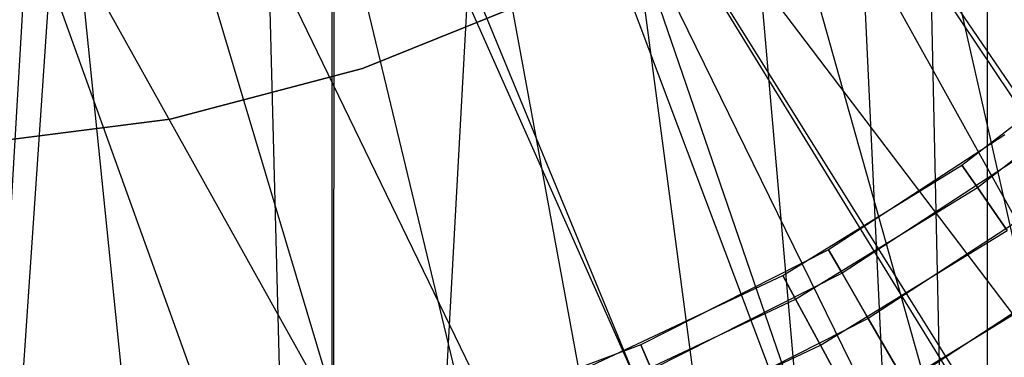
# Model space of a CAD drawing. Extents: x 0.1 to 12.1, y -6 to 6.
# Tile 53 of 181: x 6.0979 to 6.3199, y -0.3973 to -0.3211. Entities that reach past the tile are written whole.
import ezdxf

# ---------------------------------------------------------------- set-up
doc = ezdxf.new("R2010")
doc.units = 0
doc.header["$LTSCALE"] = 2.54
doc.layers.get('0').update_dxf_attribs({"linetype": 'CONTINUOUS'})

# ---------------------------------------------------------------- blocks, each defined once
blk = doc.blocks.new('DROPS_COLOR_C_STL')
at = {"color": 0}
for p, q in [((6.31607, -0.16407, 35.53357), (6.31607, -0.9, 35.53357)), ((6.31607, -0.16407, 35.53357), (6.31607, -0.9, 35.53357)), ((6.30056, -0.18566, 35.53263), (6.31607, -0.9, 35.53357)), ((6.30056, -0.18566, 35.53263), (6.31607, -0.9, 35.53357)), ((6.28312, -0.20587, 35.53164), (6.31607, -0.9, 35.53357)), ((6.28312, -0.20587, 35.53164), (6.31607, -0.9, 35.53357)), ((6.28424, -0.20468, 26.52514), (6.44165, -0.9, 26.53297)), ((6.28424, -0.20468, 26.52514), (6.44165, -0.9, 26.53297)), ((6.23638, -0.21102, 14.51079), (6.59633, -0.74988, 14.53221)), ((6.23638, -0.21102, 14.51079), (6.59633, -0.74988, 14.53221)), ((6.23638, -0.21102, 14.51079), (6.60093, -0.74735, 14.53262)), ((6.23638, -0.21102, 14.51079), (6.60093, -0.74735, 14.53262)), ((6.23638, -0.21102, 26.5056), (6.60097, -0.86832, 26.48376)), ((6.23638, -0.21102, 26.5056), (6.60097, -0.86832, 26.48376)), ((6.25763, -0.22991, 35.53033), (6.31607, -0.9, 35.53357)), ((6.25763, -0.22991, 35.53033), (6.31607, -0.9, 35.53357)), ((6.20346, -0.23182, 26.50648), (6.16837, -0.86832, 26.50722)), ((6.20346, -0.23182, 26.50648), (6.16837, -0.86832, 26.50722)), ((6.20346, -0.23182, 26.50648), (6.60097, -0.86832, 26.48376)), ((6.20346, -0.23182, 26.50648), (6.60097, -0.86832, 26.48376)), ((6.54242, -0.78337, 14.52762), (6.2036, -0.23174, 14.50991)), ((6.2036, -0.23174, 14.50991), (6.59633, -0.74988, 14.53221)), ((6.2036, -0.23174, 14.50991), (6.59633, -0.74988, 14.53221)), ((6.4925, -0.82172, 14.5238), (6.2036, -0.23174, 14.50991)), ((6.54242, -0.78337, 14.52762), (6.2036, -0.23174, 14.50991)), ((6.4925, -0.82172, 14.5238), (6.2036, -0.23174, 14.50991)), ((6.44337, -0.86832, 14.52045), (6.2036, -0.23174, 14.50991)), ((6.44337, -0.86832, 14.52045), (6.2036, -0.23174, 14.50991)), ((6.25423, -0.23271, 26.52412), (6.44165, -0.9, 26.53297)), ((6.25423, -0.23271, 26.52412), (6.44165, -0.9, 26.53297)), ((6.1688, -0.24791, 26.50721), (6.16837, -0.86832, 26.50722)), ((6.1688, -0.24791, 26.50721), (6.16837, -0.86832, 26.50722)), ((6.44337, -0.86832, 14.52045), (6.16837, -0.24807, 14.50917)), ((6.44337, -0.86832, 14.52045), (6.16837, -0.24807, 14.50917)), ((6.16837, -0.86832, 14.50917), (6.16837, -0.24807, 14.50917)), ((6.16837, -0.86832, 14.50917), (6.16837, -0.24807, 14.50917)), ((6.22976, -0.25065, 35.52908), (6.31607, -0.9, 35.53357)), ((6.22976, -0.25065, 35.52908), (6.31607, -0.9, 35.53357)), ((6.16837, -0.86832, 26.50722), (6.15275, -0.25363, 26.50748)), ((6.16837, -0.86832, 26.50722), (6.15275, -0.25363, 26.50748)), ((6.16837, -0.86832, 14.50917), (6.15275, -0.25363, 14.50891)), ((6.16837, -0.86832, 14.50917), (6.15275, -0.25363, 14.50891)), ((6.22092, -0.25624, 26.52316), (6.44165, -0.9, 26.53297)), ((6.22092, -0.25624, 26.52316), (6.44165, -0.9, 26.53297)), ((6.107, -0.26461, 26.50801), (6.16837, -0.86832, 26.50722)), ((6.107, -0.26461, 26.50801), (6.16837, -0.86832, 26.50722)), ((6.10702, -0.26461, 14.50838), (6.16837, -0.86832, 14.50917)), ((6.10702, -0.26461, 14.50838), (6.16837, -0.86832, 14.50917)), ((6.19961, -0.26806, 35.52795), (6.31607, -0.9, 35.53357)), ((6.19961, -0.26806, 35.52795), (6.31607, -0.9, 35.53357)), ((6.18443, -0.27516, 26.52232), (6.44165, -0.9, 26.53297)), ((6.18443, -0.27516, 26.52232), (6.44165, -0.9, 26.53297)), ((6.16751, -0.28191, 35.527), (6.31607, -0.9, 35.53357)), ((6.16751, -0.28191, 35.527), (6.31607, -0.9, 35.53357)), ((6.14585, -0.28887, 26.52167), (6.44165, -0.9, 26.53297)), ((6.14585, -0.28887, 26.52167), (6.44165, -0.9, 26.53297)), ((6.13418, -0.29189, 35.52628), (6.31607, -0.9, 35.53357)), ((6.13418, -0.29189, 35.52628), (6.31607, -0.9, 35.53357)), ((6.06491, -0.9, 26.52113), (6.10576, -0.29721, 26.52127)), ((6.06491, -0.9, 26.52113), (6.10576, -0.29721, 26.52127)), ((6.44165, -0.9, 26.53297), (6.10576, -0.29721, 26.52127)), ((6.44165, -0.9, 26.53297), (6.10576, -0.29721, 26.52127)), ((6.09973, -0.29797, 35.52583), (6.06491, -0.9, 35.52568)), ((6.09973, -0.29797, 35.52583), (6.06491, -0.9, 35.52568)), ((6.09973, -0.29797, 35.52583), (6.31607, -0.9, 35.53357)), ((6.09973, -0.29797, 35.52583), (6.31607, -0.9, 35.53357)), ((6.21677, -0.31534, 35.52113), (6.17519, -0.33217, 35.52113)), ((6.17519, -0.33217, 32.52113), (6.21677, -0.31534, 32.52113)), ((6.17519, -0.33217, 32.52113), (6.21677, -0.31534, 32.52113)), ((6.21677, -0.31534, 35.52113), (6.17519, -0.33217, 35.52113)), ((6.21677, -0.31534, 15.10455), (6.17519, -0.33217, 15.10455)), ((6.17519, -0.33217, 12.10455), (6.21677, -0.31534, 12.10455)), ((6.17519, -0.33217, 12.10455), (6.21677, -0.31534, 12.10455)), ((6.21677, -0.31534, 15.10455), (6.17519, -0.33217, 15.10455)), ((6.31036, -0.354, 164.39279), (6.34781, -0.32485, 164.39279)), ((6.31036, -0.354, 164.41821), (6.34781, -0.32485, 164.41821)), ((6.31036, -0.354, 164.39279), (6.34781, -0.32485, 164.39279)), ((6.31036, -0.354, 164.41821), (6.34781, -0.32485, 164.41821)), ((6.31383, -0.359, 164.36809), (6.35181, -0.32944, 164.36809)), ((6.31383, -0.359, 164.36809), (6.35181, -0.32944, 164.36809)), ((6.31383, -0.359, 164.44291), (6.35181, -0.32944, 164.44291)), ((6.31383, -0.359, 164.44291), (6.35181, -0.32944, 164.44291)), ((6.17519, -0.33217, 35.52113), (6.13181, -0.34355, 35.52113)), ((6.13181, -0.34355, 32.52113), (6.17519, -0.33217, 32.52113)), ((6.13181, -0.34355, 32.52113), (6.17519, -0.33217, 32.52113)), ((6.17519, -0.33217, 35.52113), (6.13181, -0.34355, 35.52113)), ((6.17519, -0.33217, 15.10455), (6.13181, -0.34355, 15.10455)), ((6.13181, -0.34355, 12.10455), (6.17519, -0.33217, 12.10455)), ((6.13181, -0.34355, 12.10455), (6.17519, -0.33217, 12.10455)), ((6.17519, -0.33217, 15.10455), (6.13181, -0.34355, 15.10455)), ((6.17519, -0.33217, 32.52113), (6.17519, -0.33217, 35.52113)), ((6.17519, -0.33217, 32.52113), (6.17519, -0.33217, 35.52113)), ((6.17519, -0.33217, 12.10455), (6.17519, -0.33217, 15.10455)), ((6.17519, -0.33217, 12.10455), (6.17519, -0.33217, 15.10455)), ((6.13181, -0.34355, 35.52113), (6.08733, -0.34928, 35.52113)), ((6.08733, -0.34928, 32.52113), (6.13181, -0.34355, 32.52113)), ((6.08733, -0.34928, 32.52113), (6.13181, -0.34355, 32.52113)), ((6.13181, -0.34355, 35.52113), (6.08733, -0.34928, 35.52113)), ((6.13181, -0.34355, 15.10455), (6.08733, -0.34928, 15.10455)), ((6.08733, -0.34928, 12.10455), (6.13181, -0.34355, 12.10455)), ((6.08733, -0.34928, 12.10455), (6.13181, -0.34355, 12.10455)), ((6.13181, -0.34355, 15.10455), (6.08733, -0.34928, 15.10455)), ((6.13181, -0.34355, 32.52113), (6.13181, -0.34355, 35.52113)), ((6.13181, -0.34355, 32.52113), (6.13181, -0.34355, 35.52113)), ((6.13181, -0.34355, 12.10455), (6.13181, -0.34355, 15.10455)), ((6.13181, -0.34355, 12.10455), (6.13181, -0.34355, 15.10455)), ((6.32002, -0.3471, 11.00722), (6.28029, -0.37306, 11.00722)), ((6.32002, -0.3471, 10.98178), (6.28029, -0.37306, 10.98178)), ((6.32002, -0.3471, 11.00722), (6.28029, -0.37306, 11.00722)), ((6.32002, -0.3471, 10.98178), (6.28029, -0.37306, 10.98178)), ((6.32363, -0.352, 11.03191), (6.28333, -0.37833, 11.03191)), ((6.32363, -0.352, 11.03191), (6.28333, -0.37833, 11.03191)), ((6.32363, -0.352, 10.95709), (6.28333, -0.37833, 10.95709)), ((6.32363, -0.352, 10.95709), (6.28333, -0.37833, 10.95709)), ((6.26993, -0.37885, 164.39279), (6.31036, -0.354, 164.39279)), ((6.26993, -0.37885, 164.41821), (6.31036, -0.354, 164.41821)), ((6.26993, -0.37885, 164.39279), (6.31036, -0.354, 164.39279)), ((6.26993, -0.37885, 164.41821), (6.31036, -0.354, 164.41821)), ((6.31036, -0.354, 164.39279), (6.31383, -0.359, 164.36809)), ((6.31036, -0.354, 164.39279), (6.31383, -0.359, 164.36809)), ((6.31036, -0.354, 164.41821), (6.31036, -0.354, 164.39279)), ((6.31036, -0.354, 164.41821), (6.31036, -0.354, 164.39279)), ((6.31383, -0.359, 164.44291), (6.31036, -0.354, 164.41821)), ((6.31383, -0.359, 164.44291), (6.31036, -0.354, 164.41821)), ((6.27283, -0.3842, 164.36809), (6.31383, -0.359, 164.36809)), ((6.27283, -0.3842, 164.36809), (6.31383, -0.359, 164.36809)), ((6.27283, -0.3842, 164.44291), (6.31383, -0.359, 164.44291)), ((6.27283, -0.3842, 164.44291), (6.31383, -0.359, 164.44291)), ((6.31383, -0.359, 164.36809), (6.32056, -0.36871, 164.34557)), ((6.31383, -0.359, 164.36809), (6.32056, -0.36871, 164.34557)), ((6.32056, -0.36871, 164.46543), (6.31383, -0.359, 164.44291)), ((6.32056, -0.36871, 164.46543), (6.31383, -0.359, 164.44291)), ((6.33063, -0.36153, 11.05443), (6.28924, -0.38856, 11.05443)), ((6.33063, -0.36153, 11.05443), (6.28924, -0.38856, 11.05443)), ((6.33063, -0.36153, 10.93457), (6.28924, -0.38856, 10.93457)), ((6.33063, -0.36153, 10.93457), (6.28924, -0.38856, 10.93457)), ((6.27845, -0.3946, 164.34557), (6.32056, -0.36871, 164.34557)), ((6.27845, -0.3946, 164.34557), (6.32056, -0.36871, 164.34557)), ((6.27845, -0.3946, 164.46543), (6.32056, -0.36871, 164.46543)), ((6.27845, -0.3946, 164.46543), (6.32056, -0.36871, 164.46543)), ((6.28029, -0.37306, 11.00722), (6.23794, -0.39449, 11.00722)), ((6.28029, -0.37306, 10.98178), (6.23794, -0.39449, 10.98178)), ((6.28029, -0.37306, 11.00722), (6.23794, -0.39449, 11.00722)), ((6.28029, -0.37306, 10.98178), (6.23794, -0.39449, 10.98178)), ((6.28029, -0.37306, 11.00722), (6.28333, -0.37833, 11.03191)), ((6.28029, -0.37306, 11.00722), (6.28333, -0.37833, 11.03191)), ((6.28029, -0.37306, 10.98178), (6.28029, -0.37306, 11.00722)), ((6.28029, -0.37306, 10.98178), (6.28029, -0.37306, 11.00722)), ((6.28333, -0.37833, 10.95709), (6.28029, -0.37306, 10.98178)), ((6.28333, -0.37833, 10.95709), (6.28029, -0.37306, 10.98178)), ((6.34062, -0.37512, 11.07347), (6.29768, -0.40317, 11.07347)), ((6.34062, -0.37512, 11.07347), (6.29768, -0.40317, 11.07347)), ((6.34062, -0.37512, 10.91553), (6.29768, -0.40317, 10.91553)), ((6.34062, -0.37512, 10.91553), (6.29768, -0.40317, 10.91553)), ((6.22701, -0.39911, 164.39279), (6.26993, -0.37885, 164.39279)), ((6.22701, -0.39911, 164.41821), (6.26993, -0.37885, 164.41821)), ((6.22701, -0.39911, 164.39279), (6.26993, -0.37885, 164.39279)), ((6.22701, -0.39911, 164.41821), (6.26993, -0.37885, 164.41821)), ((6.28333, -0.37833, 11.03191), (6.24039, -0.40006, 11.03191)), ((6.28333, -0.37833, 11.03191), (6.24039, -0.40006, 11.03191)), ((6.28333, -0.37833, 10.95709), (6.24039, -0.40006, 10.95709)), ((6.28333, -0.37833, 10.95709), (6.24039, -0.40006, 10.95709)), ((6.26993, -0.37885, 164.39279), (6.27283, -0.3842, 164.36809)), ((6.26993, -0.37885, 164.39279), (6.27283, -0.3842, 164.36809)), ((6.26993, -0.37885, 164.41821), (6.26993, -0.37885, 164.39279)), ((6.26993, -0.37885, 164.41821), (6.26993, -0.37885, 164.39279)), ((6.27283, -0.3842, 164.44291), (6.26993, -0.37885, 164.41821)), ((6.27283, -0.3842, 164.44291), (6.26993, -0.37885, 164.41821)), ((6.28333, -0.37833, 11.03191), (6.28924, -0.38856, 11.05443)), ((6.28333, -0.37833, 11.03191), (6.28924, -0.38856, 11.05443)), ((6.28924, -0.38856, 10.93457), (6.28333, -0.37833, 10.95709)), ((6.28924, -0.38856, 10.93457), (6.28333, -0.37833, 10.95709)), ((6.28648, -0.40943, 164.32654), (6.33017, -0.38257, 164.32654)), ((6.28648, -0.40943, 164.32654), (6.33017, -0.38257, 164.32654)), ((6.28648, -0.40943, 164.48447), (6.33017, -0.38257, 164.48447)), ((6.28648, -0.40943, 164.48447), (6.33017, -0.38257, 164.48447)), ((6.2293, -0.40474, 164.36809), (6.27283, -0.3842, 164.36809)), ((6.2293, -0.40474, 164.36809), (6.27283, -0.3842, 164.36809)), ((6.2293, -0.40474, 164.44291), (6.27283, -0.3842, 164.44291)), ((6.2293, -0.40474, 164.44291), (6.27283, -0.3842, 164.44291)), ((6.27283, -0.3842, 164.36809), (6.27845, -0.3946, 164.34557)), ((6.27283, -0.3842, 164.36809), (6.27845, -0.3946, 164.34557)), ((6.27845, -0.3946, 164.46543), (6.27283, -0.3842, 164.44291)), ((6.27845, -0.3946, 164.46543), (6.27283, -0.3842, 164.44291)), ((6.28924, -0.38856, 11.05443), (6.24514, -0.41088, 11.05443)), ((6.28924, -0.38856, 11.05443), (6.24514, -0.41088, 11.05443)), ((6.28924, -0.38856, 10.93457), (6.24514, -0.41088, 10.93457)), ((6.28924, -0.38856, 10.93457), (6.24514, -0.41088, 10.93457)), ((6.28924, -0.38856, 11.05443), (6.29768, -0.40317, 11.07347)), ((6.28924, -0.38856, 11.05443), (6.29768, -0.40317, 11.07347)), ((6.29768, -0.40317, 10.91553), (6.28924, -0.38856, 10.93457)), ((6.29768, -0.40317, 10.91553), (6.28924, -0.38856, 10.93457)), ((6.23794, -0.39449, 11.00722), (6.1935, -0.41113, 11.00722)), ((6.23794, -0.39449, 10.98178), (6.1935, -0.41113, 10.98178)), ((6.23794, -0.39449, 11.00722), (6.1935, -0.41113, 11.00722)), ((6.23794, -0.39449, 10.98178), (6.1935, -0.41113, 10.98178)), ((6.23375, -0.41569, 164.34557), (6.27845, -0.3946, 164.34557)), ((6.23375, -0.41569, 164.34557), (6.27845, -0.3946, 164.34557)), ((6.23375, -0.41569, 164.46543), (6.27845, -0.3946, 164.46543)), ((6.23375, -0.41569, 164.46543), (6.27845, -0.3946, 164.46543)), ((6.23794, -0.39449, 11.00722), (6.24039, -0.40006, 11.03191)), ((6.23794, -0.39449, 11.00722), (6.24039, -0.40006, 11.03191)), ((6.23794, -0.39449, 10.98178), (6.23794, -0.39449, 11.00722)), ((6.23794, -0.39449, 10.98178), (6.23794, -0.39449, 11.00722)), ((6.24039, -0.40006, 10.95709), (6.23794, -0.39449, 10.98178)), ((6.24039, -0.40006, 10.95709), (6.23794, -0.39449, 10.98178)), ((6.27845, -0.3946, 164.34557), (6.28648, -0.40943, 164.32654)), ((6.27845, -0.3946, 164.34557), (6.28648, -0.40943, 164.32654)), ((6.28648, -0.40943, 164.48447), (6.27845, -0.3946, 164.46543)), ((6.28648, -0.40943, 164.48447), (6.27845, -0.3946, 164.46543))]:
    blk.add_line(p, q, dxfattribs=at)

msp = doc.modelspace()

# ---------------------------------------------------------------- block references
at = {"color": 0}
msp.add_blockref('DROPS_COLOR_C_STL', (0, 0), dxfattribs=at)

doc.saveas('drawing.dxf')
